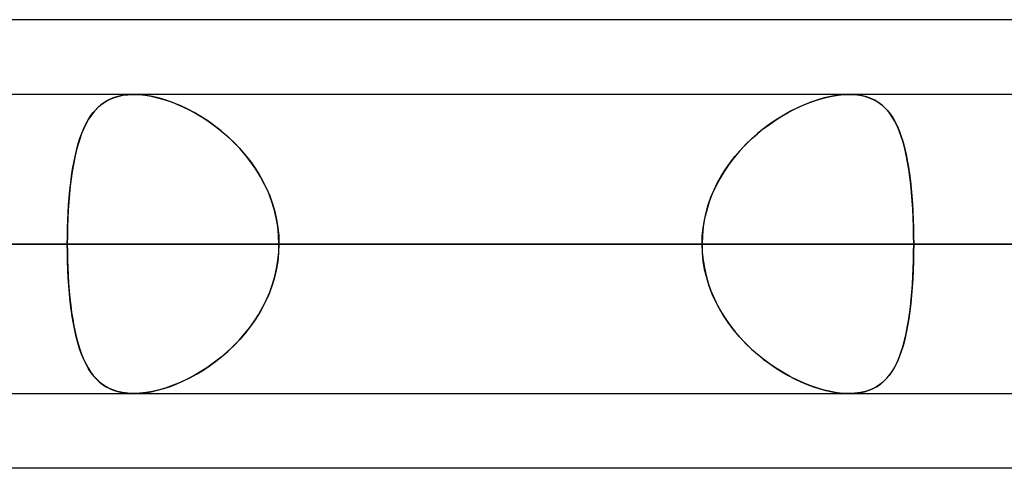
# Model space of a CAD drawing. Header units: millimetres. Extents: x -156 to 156, y -132 to 52.
# Tile 22 of 79: x -50.21 to -46.92, y -64 to -62.5. Entities that reach past the tile are written whole.
import ezdxf

# ---------------------------------------------------------------- set-up
doc = ezdxf.new("R2010")
doc.units = ezdxf.units.MM
doc.layers.add('MAIN-1', color=7, linetype='Continuous')

msp = doc.modelspace()

# ---------------------------------------------------------------- linework, layer by layer
at = {"layer": 'MAIN-1'}
for p, q in [((-39.5713, -62.5), (-71.9395, -62.5)), ((-36.3893, -62.5), (-68.7575, -62.5)), ((-39.5713, -62.5), (-68.7575, -62.5)), ((-36.3893, -62.5), (-68.5488, -62.5)), ((68.5822, -62.75), (-68.5822, -62.75)), ((68.5822, -62.75), (-68.5822, -62.75)), ((63.1787, -62.75), (-63.1787, -62.75)), ((63.1787, -62.75), (-63.1787, -62.75)), ((-45.074, -62.75), (-61, -62.75)), ((-45.074, -62.75), (-61, -62.75)), ((57.6605, -62.75), (-57.6605, -62.75)), ((57.6605, -62.75), (-57.6605, -62.75)), ((-39.6748, -62.75), (-53.2, -62.75)), ((-39.6748, -62.75), (-53.2, -62.75)), ((52.1417, -62.75), (-52.1417, -62.75)), ((52.1417, -62.75), (-52.1417, -62.75)), ((-49.8665, -62.7529), (-49.85, -62.7508)), ((-49.8486, -62.7507), (-49.8663, -62.7529)), ((-49.85, -62.7508), (-49.8327, -62.75)), ((-49.8299, -62.75), (-49.8486, -62.7507)), ((-49.8327, -62.75), (-49.8322, -62.75)), ((-49.8322, -62.75), (-49.8318, -62.75)), ((-49.8318, -62.75), (-49.8313, -62.75)), ((-49.8313, -62.75), (-49.8308, -62.75)), ((-49.8308, -62.75), (-49.8304, -62.75)), ((-49.8304, -62.75), (-49.8299, -62.75)), ((-47.4385, -62.75), (-49.83, -62.75)), ((-47.4385, -62.75), (-49.83, -62.75)), ((-49.8098, -62.7508), (-49.8299, -62.75)), ((-49.8299, -62.75), (-49.8112, -62.7507)), ((-49.8112, -62.7507), (-49.7916, -62.7527)), ((-49.7887, -62.7531), (-49.8098, -62.7508)), ((-47.4581, -62.7507), (-47.4786, -62.7529)), ((-47.4759, -62.7525), (-47.4568, -62.7506)), ((-47.4385, -62.75), (-47.4581, -62.7507)), ((-47.4568, -62.7506), (-47.4385, -62.75)), ((-47.4385, -62.75), (-47.4206, -62.7507)), ((-47.4194, -62.7508), (-47.4385, -62.75)), ((-47.4206, -62.7507), (-47.4035, -62.7527)), ((-47.4012, -62.7531), (-47.4194, -62.7508)), ((-49.9464, -62.7908), (-49.9354, -62.7817)), ((-49.9268, -62.7757), (-49.9392, -62.7847)), ((-49.9354, -62.7817), (-49.9234, -62.7737)), ((-49.9133, -62.768), (-49.9268, -62.7757)), ((-49.9234, -62.7737), (-49.9106, -62.7667)), ((-49.8988, -62.7616), (-49.9133, -62.768)), ((-49.9106, -62.7667), (-49.8969, -62.7609)), ((-49.8831, -62.7566), (-49.8988, -62.7616)), ((-49.8969, -62.7609), (-49.8821, -62.7563)), ((-49.8663, -62.7529), (-49.8831, -62.7566)), ((-49.8821, -62.7563), (-49.8665, -62.7529)), ((-49.7916, -62.7527), (-49.7712, -62.7561)), ((-49.7668, -62.757), (-49.7887, -62.7531)), ((-49.7712, -62.7561), (-49.7502, -62.7608)), ((-49.7442, -62.7624), (-49.7668, -62.757)), ((-49.7502, -62.7608), (-49.7289, -62.7668)), ((-49.7212, -62.7693), (-49.7442, -62.7624)), ((-49.7289, -62.7668), (-49.7074, -62.774)), ((-49.6979, -62.7776), (-49.7212, -62.7693)), ((-49.7074, -62.774), (-49.6857, -62.7825)), ((-49.6746, -62.7872), (-49.6979, -62.7776)), ((-49.6857, -62.7825), (-49.6639, -62.792)), ((-47.6005, -62.7896), (-47.5792, -62.7806)), ((-47.5665, -62.7757), (-47.5891, -62.7847)), ((-47.5792, -62.7806), (-47.558, -62.7727)), ((-47.544, -62.768), (-47.5665, -62.7757)), ((-47.558, -62.7727), (-47.537, -62.7659)), ((-47.5218, -62.7616), (-47.544, -62.768)), ((-47.537, -62.7659), (-47.5162, -62.7602)), ((-47.4999, -62.7566), (-47.5218, -62.7616)), ((-47.5162, -62.7602), (-47.4957, -62.7557)), ((-47.4786, -62.7529), (-47.4999, -62.7566)), ((-47.4957, -62.7557), (-47.4759, -62.7525)), ((-47.4035, -62.7527), (-47.3874, -62.7561)), ((-47.3841, -62.757), (-47.4012, -62.7531)), ((-47.3874, -62.7561), (-47.3722, -62.7608)), ((-47.3681, -62.7624), (-47.3841, -62.757)), ((-47.3722, -62.7608), (-47.3581, -62.7668)), ((-47.3533, -62.7693), (-47.3681, -62.7624)), ((-47.3581, -62.7668), (-47.3451, -62.7741)), ((-47.3397, -62.7776), (-47.3533, -62.7693)), ((-47.3451, -62.7741), (-47.333, -62.7825)), ((-47.3273, -62.7872), (-47.3397, -62.7776)), ((-47.333, -62.7825), (-47.3219, -62.7921)), ((-49.975, -62.8241), (-49.9662, -62.812)), ((-49.9614, -62.8062), (-49.9713, -62.8188)), ((-49.9662, -62.812), (-49.9567, -62.8009)), ((-49.9507, -62.7948), (-49.9614, -62.8062)), ((-49.9567, -62.8009), (-49.9464, -62.7908)), ((-49.9392, -62.7847), (-49.9507, -62.7948)), ((-49.6512, -62.7981), (-49.6746, -62.7872)), ((-49.6639, -62.792), (-49.6422, -62.8027)), ((-49.628, -62.8103), (-49.6512, -62.7981)), ((-49.6422, -62.8027), (-49.6205, -62.8146)), ((-49.6051, -62.8237), (-49.628, -62.8103)), ((-49.6205, -62.8146), (-49.5989, -62.8276)), ((-47.6639, -62.8228), (-47.6429, -62.8107)), ((-47.6344, -62.8062), (-47.6571, -62.8188)), ((-47.6429, -62.8107), (-47.6218, -62.7997)), ((-47.6117, -62.7948), (-47.6344, -62.8062)), ((-47.6218, -62.7997), (-47.6005, -62.7896)), ((-47.5891, -62.7847), (-47.6117, -62.7948)), ((-47.3158, -62.7981), (-47.3273, -62.7872)), ((-47.3219, -62.7921), (-47.3116, -62.8028)), ((-47.3053, -62.8103), (-47.3158, -62.7981)), ((-47.3116, -62.8028), (-47.3021, -62.8146)), ((-47.2958, -62.8237), (-47.3053, -62.8103)), ((-47.3021, -62.8146), (-47.2933, -62.8276)), ((-49.9889, -62.8475), (-49.9966, -62.8637)), ((-49.9908, -62.8514), (-49.9832, -62.8372)), ((-49.9804, -62.8326), (-49.9889, -62.8475)), ((-49.9832, -62.8372), (-49.975, -62.8241)), ((-49.9713, -62.8188), (-49.9804, -62.8326)), ((-49.5823, -62.8384), (-49.6051, -62.8237)), ((-49.5989, -62.8276), (-49.5774, -62.8417)), ((-49.5598, -62.8544), (-49.5823, -62.8384)), ((-49.5774, -62.8417), (-49.5563, -62.8569)), ((-47.7257, -62.8652), (-47.7054, -62.85)), ((-47.7019, -62.8475), (-47.7238, -62.8637)), ((-47.7054, -62.85), (-47.6847, -62.8359)), ((-47.6796, -62.8326), (-47.7019, -62.8475)), ((-47.6847, -62.8359), (-47.6639, -62.8228)), ((-47.6571, -62.8188), (-47.6796, -62.8326)), ((-47.287, -62.8384), (-47.2958, -62.8237)), ((-47.2933, -62.8276), (-47.2852, -62.8417)), ((-47.2789, -62.8544), (-47.287, -62.8384)), ((-47.2852, -62.8417), (-47.2777, -62.857)), ((-50.0105, -62.8999), (-50.0044, -62.8827)), ((-50.0038, -62.881), (-50.0103, -62.8995)), ((-50.0044, -62.8827), (-49.9979, -62.8666)), ((-49.9966, -62.8637), (-50.0038, -62.881)), ((-49.9979, -62.8666), (-49.9908, -62.8514)), ((-49.5377, -62.8716), (-49.5598, -62.8544)), ((-49.5563, -62.8569), (-49.5356, -62.8733)), ((-49.5162, -62.8901), (-49.5377, -62.8716)), ((-49.5356, -62.8733), (-49.5155, -62.8907)), ((-47.7452, -62.881), (-47.7661, -62.8995)), ((-47.765, -62.8985), (-47.7456, -62.8814)), ((-47.7456, -62.8814), (-47.7257, -62.8652)), ((-47.7238, -62.8637), (-47.7452, -62.881)), ((-47.2715, -62.8716), (-47.2789, -62.8544)), ((-47.2777, -62.857), (-47.2708, -62.8733)), ((-47.2647, -62.8901), (-47.2715, -62.8716)), ((-47.2708, -62.8733), (-47.2645, -62.8907)), ((-50.0103, -62.8995), (-50.0163, -62.919)), ((-50.0161, -62.9181), (-50.0105, -62.8999)), ((-49.4953, -62.9098), (-49.5162, -62.8901)), ((-49.5155, -62.8907), (-49.4959, -62.9092)), ((-49.4959, -62.9092), (-49.4771, -62.9287)), ((-49.4752, -62.9307), (-49.4953, -62.9098)), ((-47.7661, -62.8995), (-47.7862, -62.919)), ((-47.7839, -62.9167), (-47.765, -62.8985)), ((-47.2586, -62.9098), (-47.2647, -62.8901)), ((-47.2645, -62.8907), (-47.2587, -62.9092)), ((-47.2587, -62.9092), (-47.2535, -62.9287)), ((-47.253, -62.9307), (-47.2586, -62.9098)), ((-50.0218, -62.9396), (-50.0267, -62.9612)), ((-50.0259, -62.9572), (-50.0212, -62.9372)), ((-50.0163, -62.919), (-50.0218, -62.9396)), ((-50.0212, -62.9372), (-50.0161, -62.9181)), ((-49.4771, -62.9287), (-49.4592, -62.9491)), ((-49.4561, -62.9528), (-49.4752, -62.9307)), ((-49.4592, -62.9491), (-49.4422, -62.9704)), ((-47.8054, -62.9396), (-47.8236, -62.9612)), ((-47.8193, -62.956), (-47.802, -62.9359)), ((-47.7862, -62.919), (-47.8054, -62.9396)), ((-47.802, -62.9359), (-47.7839, -62.9167)), ((-47.2535, -62.9287), (-47.2487, -62.9491)), ((-47.248, -62.9528), (-47.253, -62.9307)), ((-47.2487, -62.9491), (-47.2444, -62.9704)), ((-50.0339, -62.9998), (-50.0301, -62.9781)), ((-50.0267, -62.9612), (-50.0312, -62.9837)), ((-50.0301, -62.9781), (-50.0259, -62.9572)), ((-49.4381, -62.9759), (-49.4561, -62.9528)), ((-49.4422, -62.9704), (-49.4264, -62.9926)), ((-49.4214, -63.0001), (-49.4381, -62.9759)), ((-47.8511, -62.9986), (-47.8357, -62.9769)), ((-47.8236, -62.9612), (-47.8407, -62.9837)), ((-47.8357, -62.9769), (-47.8193, -62.956)), ((-47.2434, -62.9759), (-47.248, -62.9528)), ((-47.2444, -62.9704), (-47.2406, -62.9926)), ((-47.2394, -63.0001), (-47.2434, -62.9759)), ((-50.0351, -63.0072), (-50.0386, -63.0316)), ((-50.0374, -63.0223), (-50.0339, -62.9998)), ((-50.0312, -62.9837), (-50.0351, -63.0072)), ((-49.4264, -62.9926), (-49.4116, -63.0156)), ((-49.4061, -63.0251), (-49.4214, -63.0001)), ((-47.8567, -63.0072), (-47.8713, -63.0316)), ((-47.8653, -63.0212), (-47.8511, -62.9986)), ((-47.8407, -62.9837), (-47.8567, -63.0072)), ((-47.2406, -62.9926), (-47.2372, -63.0157)), ((-47.2359, -63.0251), (-47.2394, -63.0001)), ((-50.0431, -63.0694), (-50.0404, -63.0455)), ((-50.0386, -63.0316), (-50.0417, -63.0568)), ((-50.0404, -63.0455), (-50.0374, -63.0223)), ((-49.4116, -63.0156), (-49.3981, -63.0395)), ((-49.3922, -63.0511), (-49.4061, -63.0251)), ((-49.3981, -63.0395), (-49.3859, -63.0641)), ((-47.8901, -63.0685), (-47.8784, -63.0445)), ((-47.8713, -63.0316), (-47.8846, -63.0568)), ((-47.8784, -63.0445), (-47.8653, -63.0212)), ((-47.2372, -63.0157), (-47.2342, -63.0395)), ((-47.2328, -63.0511), (-47.2359, -63.0251)), ((-47.2342, -63.0395), (-47.2315, -63.0641)), ((-50.0454, -63.094), (-50.0431, -63.0694)), ((-50.0417, -63.0568), (-50.0444, -63.0828)), ((-49.3799, -63.0779), (-49.3922, -63.0511)), ((-49.3859, -63.0641), (-49.3752, -63.0894)), ((-49.3692, -63.1055), (-49.3799, -63.0779)), ((-47.9006, -63.0932), (-47.8901, -63.0685)), ((-47.8846, -63.0568), (-47.8964, -63.0828)), ((-47.2302, -63.0779), (-47.2328, -63.0511)), ((-47.2315, -63.0641), (-47.2292, -63.0894)), ((-47.228, -63.1055), (-47.2302, -63.0779)), ((-50.0466, -63.1095), (-50.0484, -63.1368)), ((-50.0473, -63.1191), (-50.0454, -63.094)), ((-50.0444, -63.0828), (-50.0466, -63.1095)), ((-49.3752, -63.0894), (-49.366, -63.1152)), ((-49.3604, -63.1337), (-49.3692, -63.1055)), ((-47.9065, -63.1095), (-47.915, -63.1368)), ((-47.9095, -63.1185), (-47.9006, -63.0932)), ((-47.8964, -63.0828), (-47.9065, -63.1095)), ((-47.2292, -63.0894), (-47.2273, -63.1152)), ((-47.2262, -63.1337), (-47.228, -63.1055)), ((-50.0501, -63.1706), (-50.0489, -63.1447)), ((-50.0484, -63.1368), (-50.0499, -63.1647)), ((-50.0489, -63.1447), (-50.0473, -63.1191)), ((-49.366, -63.1152), (-49.3583, -63.1414)), ((-49.3535, -63.1623), (-49.3604, -63.1337)), ((-49.3583, -63.1414), (-49.3523, -63.1681)), ((-47.9227, -63.1702), (-47.9169, -63.1442)), ((-47.915, -63.1368), (-47.9217, -63.1647)), ((-47.9169, -63.1442), (-47.9095, -63.1185)), ((-47.2273, -63.1152), (-47.2258, -63.1414)), ((-47.2248, -63.1623), (-47.2262, -63.1337)), ((-47.2258, -63.1414), (-47.2246, -63.1681)), ((-50.051, -63.1968), (-50.0501, -63.1706)), ((-50.0499, -63.1647), (-50.0509, -63.1929)), ((-49.3485, -63.1912), (-49.3535, -63.1623)), ((-49.3523, -63.1681), (-49.3479, -63.1951)), ((-47.927, -63.1965), (-47.9227, -63.1702)), ((-47.9217, -63.1647), (-47.9265, -63.1929)), ((-47.2239, -63.1912), (-47.2248, -63.1623)), ((-47.2246, -63.1681), (-47.2238, -63.1951)), ((-50.0509, -63.1929), (-50.0515, -63.2214)), ((-50.0515, -63.2233), (-50.051, -63.1968)), ((-49.3454, -63.2205), (-49.3485, -63.1912)), ((-49.3479, -63.1951), (-49.3453, -63.2224)), ((-47.9295, -63.2232), (-47.927, -63.1965)), ((-47.9265, -63.1929), (-47.9294, -63.2214)), ((-47.2233, -63.2205), (-47.2239, -63.1912)), ((-47.2238, -63.1951), (-47.2233, -63.2224)), ((-50.0515, -63.2214), (-50.0517, -63.25)), ((-50.0517, -63.25), (-50.0515, -63.2233)), ((-49.3444, -63.25), (-49.3454, -63.2205)), ((-49.3453, -63.2224), (-49.3444, -63.25)), ((-47.9294, -63.2214), (-47.9304, -63.25)), ((-47.9304, -63.25), (-47.9295, -63.2232)), ((-47.2231, -63.25), (-47.2233, -63.2205)), ((-47.2233, -63.2224), (-47.2231, -63.25)), ((-69.0087, -63.25), (69.0087, -63.25)), ((69.0087, -63.25), (-69.0087, -63.25)), ((68.2038, -63.25), (-68.2038, -63.25)), ((-68.2038, -63.25), (68.2038, -63.25)), ((-63.3931, -63.25), (63.3931, -63.25)), ((63.3931, -63.25), (-63.3931, -63.25)), ((62.6857, -63.25), (-62.6857, -63.25)), ((-62.6857, -63.25), (62.6857, -63.25)), ((-61.5, -63.25), (-45.5566, -63.25)), ((-45.5566, -63.25), (-61.5, -63.25)), ((-44.8487, -63.25), (-60.5, -63.25)), ((-60.5, -63.25), (-44.8487, -63.25)), ((-57.8746, -63.25), (57.8746, -63.25)), ((57.8746, -63.25), (-57.8746, -63.25)), ((57.167, -63.25), (-57.167, -63.25)), ((-57.167, -63.25), (57.167, -63.25)), ((-54.861, -63.25), (-50.0517, -63.25)), ((-50.0517, -63.25), (-54.861, -63.25)), ((-53.7, -63.25), (-40.0337, -63.25)), ((-40.0337, -63.25), (-53.7, -63.25)), ((-47.9304, -63.25), (-52.7397, -63.25)), ((-52.7397, -63.25), (-47.9304, -63.25)), ((-39.1762, -63.25), (-52.7, -63.25)), ((-52.7, -63.25), (-39.1762, -63.25)), ((-52.3553, -63.25), (52.3553, -63.25)), ((52.3553, -63.25), (-52.3553, -63.25)), ((51.6477, -63.25), (-51.6477, -63.25)), ((-51.6477, -63.25), (51.6477, -63.25)), ((-51.6477, -63.25), (-46.8352, -63.25)), ((-46.8352, -63.25), (-51.6477, -63.25)), ((-45.5566, -63.25), (-50.3701, -63.25)), ((-50.3701, -63.25), (-45.5566, -63.25)), ((-50.0517, -63.25), (-47.9304, -63.25)), ((-50.0515, -63.2786), (-50.0517, -63.25)), ((-50.0517, -63.25), (-50.0515, -63.2768)), ((-47.9304, -63.25), (-50.0517, -63.25)), ((-50.0515, -63.2768), (-50.051, -63.3035)), ((-49.3479, -63.3049), (-49.3453, -63.2776)), ((-49.3444, -63.25), (-49.3454, -63.2795)), ((-49.3453, -63.2776), (-49.3444, -63.25)), ((-47.2231, -63.25), (-49.3444, -63.25)), ((-49.3444, -63.25), (-47.2231, -63.25)), ((-49.3444, -63.25), (-44.5348, -63.25)), ((-44.5348, -63.25), (-49.3444, -63.25)), ((-47.9304, -63.25), (-47.9295, -63.2768)), ((-47.9294, -63.2786), (-47.9304, -63.25)), ((-47.9295, -63.2768), (-47.927, -63.3035)), ((-47.2238, -63.3049), (-47.2233, -63.2776)), ((-47.2233, -63.2776), (-47.2231, -63.25)), ((-47.2231, -63.25), (-47.2233, -63.2795)), ((-42.4135, -63.25), (-47.2231, -63.25)), ((-47.2231, -63.25), (-42.4135, -63.25)), ((-50.0509, -63.307), (-50.0515, -63.2786)), ((-50.051, -63.3035), (-50.0501, -63.3298)), ((-50.0499, -63.3351), (-50.0509, -63.307)), ((-49.3485, -63.3088), (-49.3535, -63.3377)), ((-49.3523, -63.3319), (-49.3479, -63.3049)), ((-49.3454, -63.2795), (-49.3485, -63.3088)), ((-47.9265, -63.3071), (-47.9294, -63.2786)), ((-47.927, -63.3035), (-47.9227, -63.3298)), ((-47.9217, -63.3353), (-47.9265, -63.3071)), ((-47.2239, -63.3088), (-47.2248, -63.3377)), ((-47.2246, -63.3319), (-47.2238, -63.3049)), ((-47.2233, -63.2795), (-47.2239, -63.3088)), ((-50.0501, -63.3298), (-50.0489, -63.3558)), ((-50.0485, -63.3629), (-50.0499, -63.3351)), ((-49.3535, -63.3377), (-49.3604, -63.3663)), ((-49.3583, -63.3586), (-49.3523, -63.3319)), ((-47.9227, -63.3298), (-47.9169, -63.3558)), ((-47.915, -63.3632), (-47.9217, -63.3353)), ((-47.2248, -63.3377), (-47.2262, -63.3663)), ((-47.2258, -63.3586), (-47.2246, -63.3319)), ((-50.0489, -63.3558), (-50.0473, -63.3815)), ((-50.0466, -63.3902), (-50.0485, -63.3629)), ((-49.3604, -63.3663), (-49.3692, -63.3945)), ((-49.366, -63.3848), (-49.3583, -63.3586)), ((-47.9169, -63.3558), (-47.9095, -63.3815)), ((-47.9065, -63.3905), (-47.915, -63.3632)), ((-47.2262, -63.3663), (-47.228, -63.3945)), ((-47.2273, -63.3848), (-47.2258, -63.3586)), ((-50.0473, -63.3815), (-50.0453, -63.4068)), ((-50.0444, -63.4168), (-50.0466, -63.3902)), ((-50.0453, -63.4068), (-50.043, -63.4315)), ((-49.3692, -63.3945), (-49.3799, -63.4221)), ((-49.3752, -63.4106), (-49.366, -63.3848)), ((-47.9095, -63.3815), (-47.9006, -63.4068)), ((-47.8964, -63.4172), (-47.9065, -63.3905)), ((-47.9006, -63.4068), (-47.8901, -63.4315)), ((-47.228, -63.3945), (-47.2302, -63.4221)), ((-47.2292, -63.4106), (-47.2273, -63.3848)), ((-50.0418, -63.4428), (-50.0444, -63.4168)), ((-50.043, -63.4315), (-50.0403, -63.4555)), ((-49.3981, -63.4605), (-49.3859, -63.4359)), ((-49.3799, -63.4221), (-49.3922, -63.4489)), ((-49.3859, -63.4359), (-49.3752, -63.4106)), ((-47.8846, -63.4432), (-47.8964, -63.4172)), ((-47.8901, -63.4315), (-47.8784, -63.4555)), ((-47.2342, -63.4605), (-47.2315, -63.4359)), ((-47.2302, -63.4221), (-47.2328, -63.4489)), ((-47.2315, -63.4359), (-47.2292, -63.4106)), ((-50.0387, -63.468), (-50.0418, -63.4428)), ((-50.0403, -63.4555), (-50.0372, -63.4788)), ((-50.0352, -63.4923), (-50.0387, -63.468)), ((-49.4061, -63.4749), (-49.4214, -63.4999)), ((-49.4116, -63.4844), (-49.3981, -63.4605)), ((-49.3922, -63.4489), (-49.4061, -63.4749)), ((-47.8713, -63.4684), (-47.8846, -63.4432)), ((-47.8784, -63.4555), (-47.8653, -63.4788)), ((-47.8567, -63.4928), (-47.8713, -63.4684)), ((-47.2359, -63.4749), (-47.2394, -63.4999)), ((-47.2372, -63.4843), (-47.2342, -63.4605)), ((-47.2328, -63.4489), (-47.2359, -63.4749)), ((-50.0372, -63.4788), (-50.0338, -63.5013)), ((-50.0313, -63.5158), (-50.0352, -63.4923)), ((-50.0338, -63.5013), (-50.0299, -63.5231)), ((-49.4422, -63.5296), (-49.4264, -63.5074)), ((-49.4214, -63.4999), (-49.4381, -63.5241)), ((-49.4264, -63.5074), (-49.4116, -63.4844)), ((-47.8653, -63.4788), (-47.8511, -63.5014)), ((-47.8407, -63.5163), (-47.8567, -63.4928)), ((-47.8511, -63.5014), (-47.8357, -63.5231)), ((-47.2444, -63.5296), (-47.2406, -63.5074)), ((-47.2394, -63.4999), (-47.2434, -63.5241)), ((-47.2406, -63.5074), (-47.2372, -63.4843)), ((-50.0268, -63.5383), (-50.0313, -63.5158)), ((-50.0299, -63.5231), (-50.0256, -63.544)), ((-50.0219, -63.5599), (-50.0268, -63.5383)), ((-49.4592, -63.5509), (-49.4422, -63.5296)), ((-49.4381, -63.5241), (-49.4561, -63.5472)), ((-47.8236, -63.5388), (-47.8407, -63.5163)), ((-47.8357, -63.5231), (-47.8193, -63.544)), ((-47.8054, -63.5604), (-47.8236, -63.5388)), ((-47.2487, -63.5509), (-47.2444, -63.5296)), ((-47.2434, -63.5241), (-47.248, -63.5472)), ((-50.0256, -63.544), (-50.0209, -63.5641)), ((-50.0165, -63.5804), (-50.0219, -63.5599)), ((-50.0209, -63.5641), (-50.0157, -63.5833)), ((-49.4959, -63.5908), (-49.4771, -63.5713)), ((-49.4752, -63.5693), (-49.4953, -63.5902)), ((-49.4771, -63.5713), (-49.4592, -63.5509)), ((-49.4561, -63.5472), (-49.4752, -63.5693)), ((-47.8193, -63.544), (-47.802, -63.5641)), ((-47.7862, -63.581), (-47.8054, -63.5604)), ((-47.802, -63.5641), (-47.7839, -63.5833)), ((-47.2587, -63.5908), (-47.2535, -63.5713)), ((-47.253, -63.5693), (-47.2586, -63.5902)), ((-47.2535, -63.5713), (-47.2487, -63.5509)), ((-47.248, -63.5472), (-47.253, -63.5693)), ((-50.0105, -63.6), (-50.0165, -63.5804)), ((-50.0157, -63.5833), (-50.01, -63.6014)), ((-50.004, -63.6184), (-50.0105, -63.6)), ((-50.01, -63.6014), (-50.0039, -63.6186)), ((-49.4953, -63.5902), (-49.5162, -63.6099)), ((-49.5155, -63.6093), (-49.4959, -63.5908)), ((-47.7661, -63.6005), (-47.7862, -63.581)), ((-47.7839, -63.5833), (-47.765, -63.6015)), ((-47.7452, -63.619), (-47.7661, -63.6005)), ((-47.765, -63.6015), (-47.7456, -63.6186)), ((-47.2586, -63.5902), (-47.2647, -63.6099)), ((-47.2645, -63.6093), (-47.2587, -63.5908)), ((-49.9969, -63.6357), (-50.004, -63.6184)), ((-50.0039, -63.6186), (-49.9973, -63.6348)), ((-49.9973, -63.6348), (-49.9901, -63.65)), ((-49.9891, -63.6519), (-49.9969, -63.6357)), ((-49.5377, -63.6284), (-49.5598, -63.6456)), ((-49.5563, -63.6431), (-49.5356, -63.6267)), ((-49.5162, -63.6099), (-49.5377, -63.6284)), ((-49.5356, -63.6267), (-49.5155, -63.6093)), ((-47.7456, -63.6186), (-47.7257, -63.6348)), ((-47.7238, -63.6363), (-47.7452, -63.619)), ((-47.7257, -63.6348), (-47.7054, -63.65)), ((-47.7019, -63.6525), (-47.7238, -63.6363)), ((-47.2715, -63.6284), (-47.2789, -63.6456)), ((-47.2777, -63.643), (-47.2708, -63.6267)), ((-47.2647, -63.6099), (-47.2715, -63.6284)), ((-47.2708, -63.6267), (-47.2645, -63.6093)), ((-49.9901, -63.65), (-49.9824, -63.6641)), ((-49.9807, -63.6669), (-49.9891, -63.6519)), ((-49.9824, -63.6641), (-49.9741, -63.6772)), ((-49.9716, -63.6807), (-49.9807, -63.6669)), ((-49.6205, -63.6854), (-49.5989, -63.6724)), ((-49.5823, -63.6616), (-49.6051, -63.6763)), ((-49.5989, -63.6724), (-49.5774, -63.6583)), ((-49.5598, -63.6456), (-49.5823, -63.6616)), ((-49.5774, -63.6583), (-49.5563, -63.6431)), ((-47.7054, -63.65), (-47.6847, -63.6641)), ((-47.6796, -63.6674), (-47.7019, -63.6525)), ((-47.6847, -63.6641), (-47.6639, -63.6772)), ((-47.6571, -63.6812), (-47.6796, -63.6674)), ((-47.3021, -63.6854), (-47.2933, -63.6724)), ((-47.287, -63.6616), (-47.2958, -63.6763)), ((-47.2933, -63.6724), (-47.2852, -63.6583)), ((-47.2789, -63.6456), (-47.287, -63.6616)), ((-47.2852, -63.6583), (-47.2777, -63.643)), ((-49.9741, -63.6772), (-49.9652, -63.6892)), ((-49.9618, -63.6933), (-49.9716, -63.6807)), ((-49.9652, -63.6892), (-49.9556, -63.7003)), ((-49.9512, -63.7047), (-49.9618, -63.6933)), ((-49.9556, -63.7003), (-49.9452, -63.7103)), ((-49.9398, -63.7149), (-49.9512, -63.7047)), ((-49.6512, -63.7019), (-49.6746, -63.7128)), ((-49.6639, -63.708), (-49.6422, -63.6973)), ((-49.628, -63.6897), (-49.6512, -63.7019)), ((-49.6422, -63.6973), (-49.6205, -63.6854)), ((-49.6051, -63.6763), (-49.628, -63.6897)), ((-47.6639, -63.6772), (-47.6429, -63.6893)), ((-47.6344, -63.6938), (-47.6571, -63.6812)), ((-47.6429, -63.6893), (-47.6218, -63.7003)), ((-47.6117, -63.7052), (-47.6344, -63.6938)), ((-47.6218, -63.7003), (-47.6005, -63.7104)), ((-47.5891, -63.7153), (-47.6117, -63.7052)), ((-47.3158, -63.7019), (-47.3273, -63.7128)), ((-47.3219, -63.7079), (-47.3116, -63.6972)), ((-47.3053, -63.6897), (-47.3158, -63.7019)), ((-47.3116, -63.6972), (-47.3021, -63.6854)), ((-47.2958, -63.6763), (-47.3053, -63.6897)), ((-49.9452, -63.7103), (-49.9339, -63.7194)), ((-49.9274, -63.7239), (-49.9398, -63.7149)), ((-49.9339, -63.7194), (-49.9219, -63.7273)), ((-49.914, -63.7316), (-49.9274, -63.7239)), ((-49.9219, -63.7273), (-49.9089, -63.7341)), ((-49.8995, -63.7381), (-49.914, -63.7316)), ((-49.9089, -63.7341), (-49.8949, -63.7398)), ((-49.884, -63.7432), (-49.8995, -63.7381)), ((-49.7442, -63.7376), (-49.7668, -63.743)), ((-49.7502, -63.7392), (-49.7289, -63.7332)), ((-49.7212, -63.7307), (-49.7442, -63.7376)), ((-49.7289, -63.7332), (-49.7074, -63.726)), ((-49.6979, -63.7224), (-49.7212, -63.7307)), ((-49.7074, -63.726), (-49.6857, -63.7175)), ((-49.6746, -63.7128), (-49.6979, -63.7224)), ((-49.6857, -63.7175), (-49.6639, -63.708)), ((-47.6005, -63.7104), (-47.5792, -63.7194)), ((-47.5665, -63.7243), (-47.5891, -63.7153)), ((-47.5792, -63.7194), (-47.558, -63.7273)), ((-47.544, -63.732), (-47.5665, -63.7243)), ((-47.558, -63.7273), (-47.537, -63.7341)), ((-47.5218, -63.7384), (-47.544, -63.732)), ((-47.537, -63.7341), (-47.5162, -63.7398)), ((-47.4999, -63.7434), (-47.5218, -63.7384)), ((-47.3681, -63.7376), (-47.3841, -63.743)), ((-47.3722, -63.7392), (-47.3581, -63.7332)), ((-47.3533, -63.7307), (-47.3681, -63.7376)), ((-47.3581, -63.7332), (-47.3451, -63.7259)), ((-47.3397, -63.7224), (-47.3533, -63.7307)), ((-47.3451, -63.7259), (-47.333, -63.7175)), ((-47.3273, -63.7128), (-47.3397, -63.7224)), ((-47.333, -63.7175), (-47.3219, -63.7079)), ((-68.6965, -63.75), (68.6965, -63.75)), ((-68.6965, -63.75), (68.6965, -63.75)), ((-63.1787, -63.75), (63.1787, -63.75)), ((-63.1787, -63.75), (63.1787, -63.75)), ((-61, -63.75), (-45.074, -63.75)), ((-61, -63.75), (-45.074, -63.75)), ((-57.6605, -63.75), (57.6605, -63.75)), ((-57.6605, -63.75), (57.6605, -63.75)), ((-53.2, -63.75), (-39.5486, -63.75)), ((-53.2, -63.75), (-39.5486, -63.75)), ((-52.1417, -63.75), (52.1417, -63.75)), ((-52.1417, -63.75), (52.1417, -63.75)), ((-49.8949, -63.7398), (-49.88, -63.7442)), ((-49.8673, -63.7469), (-49.884, -63.7432)), ((-49.88, -63.7442), (-49.8641, -63.7475)), ((-49.8496, -63.7492), (-49.8673, -63.7469)), ((-49.8641, -63.7475), (-49.8474, -63.7494)), ((-49.8311, -63.75), (-49.8496, -63.7492)), ((-49.8474, -63.7494), (-49.8299, -63.75)), ((-49.8309, -63.75), (-49.8311, -63.75)), ((-49.8307, -63.75), (-49.8309, -63.75)), ((-49.8305, -63.75), (-49.8307, -63.75)), ((-49.8303, -63.75), (-49.8305, -63.75)), ((-49.8301, -63.75), (-49.8303, -63.75)), ((-49.8299, -63.75), (-49.8301, -63.75)), ((-49.83, -63.75), (-47.4385, -63.75)), ((-49.83, -63.75), (-47.4385, -63.75)), ((-49.8098, -63.7492), (-49.8299, -63.75)), ((-49.8299, -63.75), (-49.8112, -63.7493)), ((-49.8112, -63.7493), (-49.7916, -63.7473)), ((-49.7887, -63.7469), (-49.8098, -63.7492)), ((-49.7916, -63.7473), (-49.7712, -63.7439)), ((-49.7668, -63.743), (-49.7887, -63.7469)), ((-49.7712, -63.7439), (-49.7502, -63.7392)), ((-47.5162, -63.7398), (-47.4957, -63.7443)), ((-47.4786, -63.7471), (-47.4999, -63.7434)), ((-47.4957, -63.7443), (-47.4759, -63.7475)), ((-47.4581, -63.7493), (-47.4786, -63.7471)), ((-47.4759, -63.7475), (-47.4568, -63.7494)), ((-47.4385, -63.75), (-47.4581, -63.7493)), ((-47.4568, -63.7494), (-47.4385, -63.75)), ((-47.4194, -63.7492), (-47.4385, -63.75)), ((-47.4385, -63.75), (-47.4206, -63.7493)), ((-47.4206, -63.7493), (-47.4035, -63.7473)), ((-47.4012, -63.7469), (-47.4194, -63.7492)), ((-47.4035, -63.7473), (-47.3874, -63.7439)), ((-47.3841, -63.743), (-47.4012, -63.7469)), ((-47.3874, -63.7439), (-47.3722, -63.7392)), ((-39.2091, -64), (-72.3017, -64)), ((-36.0271, -64), (-69.1197, -64)), ((-39.2091, -64), (-69.1197, -64)), ((-36.0271, -64), (-69.1197, -64))]:
    msp.add_line(p, q, dxfattribs=at)

doc.saveas('drawing.dxf')
